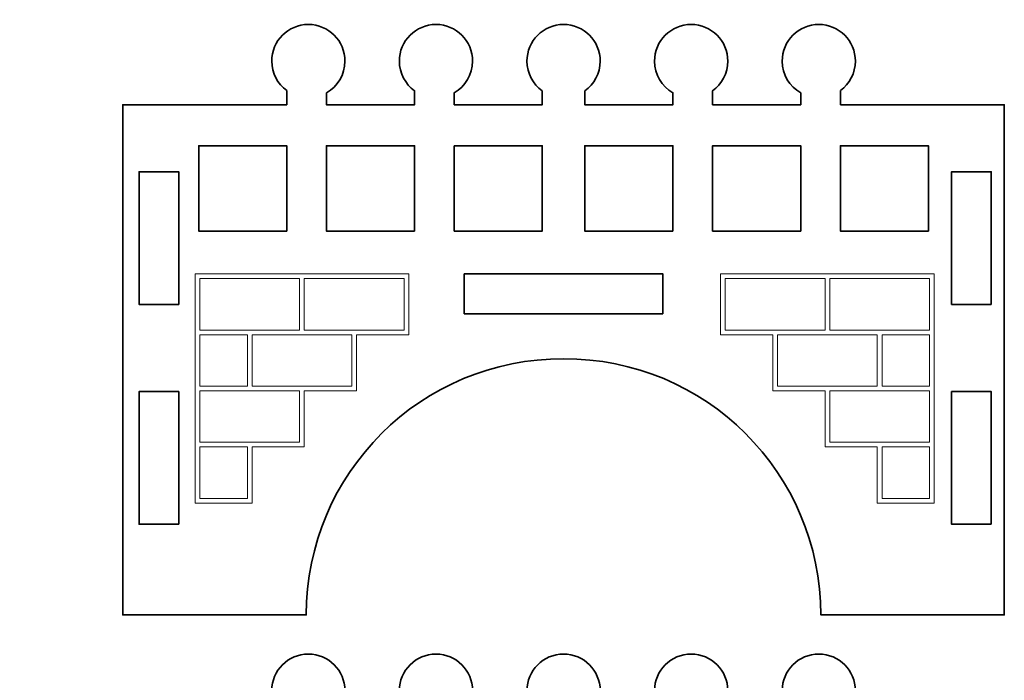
# Model space of a CAD drawing. Header units: inches. Extents: x -34.1 to 34.9, y -29.1 to 30.6.
# Tile 10 of 42: x -14.6 to -11.7, y -8.1 to -6.1. Entities that reach past the tile are written whole.
import ezdxf

# ---------------------------------------------------------------- set-up
doc = ezdxf.new("R2010")
doc.units = ezdxf.units.IN
doc.header["$MEASUREMENT"] = 0
doc.layers.add('Layer 1', color=7, linetype='Continuous')

msp = doc.modelspace()

# ---------------------------------------------------------------- linework, layer by layer
at = {"layer": 'Layer 1', "color": 242, "lineweight": 35}
for points, knots in [([(-14.5535, -9.7797), (-14.5535, -9.7797), (-15.4849, -9.7797), (-15.4849, -9.7797), (-15.4849, -9.7797), (-15.4849, -9.7864), (-15.4849, -9.7864), (-15.4849, -9.7864), (-15.4849, -9.8512), (-15.4849, -9.8512), (-15.4849, -9.877), (-15.4941, -9.8978), (-15.5056, -9.8978), (-15.5056, -9.8978), (-15.7684, -9.8978), (-15.7684, -9.8978), (-15.7757, -9.8978), (-15.7817, -9.8845), (-15.7817, -9.868), (-15.7817, -9.868), (-15.7817, -9.7864), (-15.7817, -9.7864), (-15.7817, -9.7864), (-15.8012, -9.7864), (-15.8012, -9.7864), (-15.8012, -9.7864), (-15.8012, -9.868), (-15.8012, -9.868), (-15.8012, -9.8845), (-15.8071, -9.8978), (-15.8145, -9.8978), (-15.8145, -9.8978), (-16.0754, -9.8978), (-16.0754, -9.8978), (-16.0869, -9.8978), (-16.0961, -9.877), (-16.0961, -9.8512), (-16.0961, -9.8512), (-16.0961, -9.7864), (-16.0961, -9.7864), (-16.0961, -9.7864), (-16.0961, -9.7797), (-16.0961, -9.7797), (-16.0961, -9.7797), (-16.8758, -9.7797), (-16.8758, -9.7797), (-16.853, -9.7558), (-16.8147, -9.7082), (-16.8289, -9.6783), (-16.8388, -9.6576), (-17.1809, -9.622), (-17.17, -9.5536), (-17.1646, -9.5203), (-16.9796, -9.5665), (-16.7841, -9.4683), (-16.6833, -9.4177), (-16.4467, -9.2059), (-16.4751, -9.153), (-16.4826, -9.1391), (-16.9482, -9.1514), (-16.9219, -9.0213), (-16.9191, -9.0074), (-16.6912, -8.9482), (-16.7315, -8.8614), (-16.7379, -8.8475), (-17.0296, -8.8246), (-17.0095, -8.7281), (-17.0037, -8.7004), (-16.7968, -8.6601), (-16.7579, -8.6031), (-16.6606, -8.4601), (-16.8706, -8.3693), (-16.867, -8.3515), (-16.8596, -8.3148), (-16.5775, -8.3149), (-16.5587, -8.3136), (-16.4719, -8.3078), (-16.3586, -8.2859), (-16.358, -8.2613), (-16.3573, -8.2306), (-16.5318, -8.2083), (-16.5292, -8.1818), (-16.5278, -8.1679), (-16.3764, -8.1293), (-16.3871, -8.0795), (-16.3902, -8.0649), (-16.6744, -8.0101), (-16.6605, -7.9254), (-16.6555, -7.8947), (-16.5856, -7.8979), (-16.5093, -7.8701), (-16.332, -7.8057), (-16.1846, -7.5983), (-16.2259, -7.4905), (-16.2548, -7.4148), (-16.3587, -7.4346), (-16.4563, -7.3023), (-16.4608, -7.2963), (-16.5253, -7.2077), (-16.5034, -7.1824), (-16.4768, -7.1518), (-16.3681, -7.265), (-16.2423, -7.2412), (-16.1235, -7.2187), (-16.0227, -7.0801), (-16.0468, -7.0005), (-16.0568, -6.9673), (-16.0802, -6.9668), (-16.1951, -6.8667), (-16.2861, -6.7874), (-16.2846, -6.7657), (-16.2809, -6.7576), (-16.2709, -6.7354), (-16.2162, -6.7546), (-16.1893, -6.7198), (-16.1699, -6.6946), (-16.1886, -6.6716), (-16.1719, -6.6529), (-16.142, -6.6196), (-16.0698, -6.6795), (-15.9988, -6.6486), (-15.9594, -6.6314), (-15.9262, -6.5888), (-15.9232, -6.5468), (-15.9186, -6.4831), (-15.985, -6.446), (-15.9697, -6.4173), (-15.9548, -6.3892), (-15.8909, -6.4246), (-15.8476, -6.3911), (-15.8241, -6.3731), (-15.812, -6.2229), (-15.7816, -6.1306), (-15.7816, -6.1306), (-15.7816, -7.919), (-15.7816, -7.919), (-15.7816, -7.919), (-15.6634, -7.919), (-15.6634, -7.919), (-15.6634, -7.919), (-15.6634, -6.1357), (-15.6634, -6.1357), (-15.6339, -6.2281), (-15.6269, -6.3725), (-15.6147, -6.3887), (-15.5825, -6.4316), (-15.5254, -6.4434), (-15.4806, -6.4527), (-15.3931, -6.4709), (-15.3414, -6.4464), (-15.3299, -6.4691), (-15.3183, -6.492), (-15.3568, -6.5451), (-15.3989, -6.5741), (-15.4405, -6.6028), (-15.4907, -6.6115), (-15.5041, -6.6534), (-15.5157, -6.6897), (-15.49, -6.7393), (-15.454, -6.7537), (-15.4197, -6.7675), (-15.3941, -6.7354), (-15.3357, -6.7421), (-15.2995, -6.7462), (-15.2525, -6.765), (-15.2504, -6.7886), (-15.2479, -6.8159), (-15.2986, -6.8292), (-15.3609, -6.8836), (-15.3737, -6.8949), (-15.4982, -7.0057), (-15.471, -7.0789), (-15.4402, -7.1617), (-15.2589, -7.1535), (-15.25, -7.1706), (-15.2247, -7.2192), (-15.3796, -7.3386), (-15.3803, -7.3606), (-15.3825, -7.4289), (-15.2076, -7.4783), (-15.2038, -7.4944), (-15.1977, -7.5204), (-15.2466, -7.5599), (-15.295, -7.5778), (-15.3627, -7.6029), (-15.4127, -7.5795), (-15.4191, -7.5953), (-15.4405, -7.6485), (-15.1444, -7.7714), (-15.1437, -7.8163), (-15.1433, -7.8432), (-15.1786, -7.8567), (-15.1728, -7.8764), (-15.1658, -7.9002), (-14.9979, -7.9187), (-14.9925, -7.9617), (-14.9832, -8.0353), (-15.328, -8.0842), (-15.2853, -8.1925), (-15.2525, -8.2754), (-14.8306, -8.1625), (-14.816, -8.1886), (-14.7837, -8.2463), (-14.9876, -8.3492), (-14.9867, -8.3631), (-14.9855, -8.3805), (-14.8276, -8.4379), (-14.8277, -8.4717), (-14.8277, -8.559), (-15.2435, -8.5417), (-15.2426, -8.6132), (-15.2422, -8.6474), (-14.9706, -8.6999), (-14.8703, -8.7102), (-14.7468, -8.7228), (-14.692, -8.7146), (-14.684, -8.7392), (-14.6659, -8.7947), (-14.8292, -8.8664), (-14.8298, -8.8802), (-14.8314, -8.9163), (-14.6002, -8.9768), (-14.5946, -9.0025), (-14.5869, -9.0385), (-14.6885, -9.1024), (-14.7969, -9.1374), (-15.0001, -9.2029), (-15.1521, -9.1425), (-15.1806, -9.2046), (-15.1988, -9.2444), (-15.1461, -9.4209), (-14.8282, -9.3913), (-14.6651, -9.3761), (-14.5666, -9.3049), (-14.546, -9.3349), (-14.5079, -9.3905), (-14.6762, -9.5032), (-14.6765, -9.5232), (-14.6769, -9.5549), (-14.6214, -9.5667), (-14.6244, -9.592), (-14.6278, -9.6195), (-14.6971, -9.6346), (-14.7373, -9.639), (-14.8084, -9.6469), (-14.8492, -9.6281), (-14.8529, -9.637), (-14.8597, -9.6536), (-14.7283, -9.7528), (-14.5535, -9.7797)], [0, 0, 0, 0, 0.012048, 0.012048, 0.012048, 0.024096, 0.024096, 0.024096, 0.036145, 0.036145, 0.036145, 0.048193, 0.048193, 0.048193, 0.060241, 0.060241, 0.060241, 0.072289, 0.072289, 0.072289, 0.084337, 0.084337, 0.084337, 0.096386, 0.096386, 0.096386, 0.108434, 0.108434, 0.108434, 0.120482, 0.120482, 0.120482, 0.13253, 0.13253, 0.13253, 0.144578, 0.144578, 0.144578, 0.156627, 0.156627, 0.156627, 0.168675, 0.168675, 0.168675, 0.180723, 0.180723, 0.180723, 0.192771, 0.192771, 0.192771, 0.204819, 0.204819, 0.204819, 0.216867, 0.216867, 0.216867, 0.228916, 0.228916, 0.228916, 0.240964, 0.240964, 0.240964, 0.253012, 0.253012, 0.253012, 0.26506, 0.26506, 0.26506, 0.277108, 0.277108, 0.277108, 0.289157, 0.289157, 0.289157, 0.301205, 0.301205, 0.301205, 0.313253, 0.313253, 0.313253, 0.325301, 0.325301, 0.325301, 0.337349, 0.337349, 0.337349, 0.349398, 0.349398, 0.349398, 0.361446, 0.361446, 0.361446, 0.373494, 0.373494, 0.373494, 0.385542, 0.385542, 0.385542, 0.39759, 0.39759, 0.39759, 0.409639, 0.409639, 0.409639, 0.421687, 0.421687, 0.421687, 0.433735, 0.433735, 0.433735, 0.445783, 0.445783, 0.445783, 0.457831, 0.457831, 0.457831, 0.46988, 0.46988, 0.46988, 0.481928, 0.481928, 0.481928, 0.493976, 0.493976, 0.493976, 0.506024, 0.506024, 0.506024, 0.518072, 0.518072, 0.518072, 0.53012, 0.53012, 0.53012, 0.542169, 0.542169, 0.542169, 0.554217, 0.554217, 0.554217, 0.566265, 0.566265, 0.566265, 0.578313, 0.578313, 0.578313, 0.590361, 0.590361, 0.590361, 0.60241, 0.60241, 0.60241, 0.614458, 0.614458, 0.614458, 0.626506, 0.626506, 0.626506, 0.638554, 0.638554, 0.638554, 0.650602, 0.650602, 0.650602, 0.662651, 0.662651, 0.662651, 0.674699, 0.674699, 0.674699, 0.686747, 0.686747, 0.686747, 0.698795, 0.698795, 0.698795, 0.710843, 0.710843, 0.710843, 0.722892, 0.722892, 0.722892, 0.73494, 0.73494, 0.73494, 0.746988, 0.746988, 0.746988, 0.759036, 0.759036, 0.759036, 0.771084, 0.771084, 0.771084, 0.783133, 0.783133, 0.783133, 0.795181, 0.795181, 0.795181, 0.807229, 0.807229, 0.807229, 0.819277, 0.819277, 0.819277, 0.831325, 0.831325, 0.831325, 0.843373, 0.843373, 0.843373, 0.855422, 0.855422, 0.855422, 0.86747, 0.86747, 0.86747, 0.879518, 0.879518, 0.879518, 0.891566, 0.891566, 0.891566, 0.903614, 0.903614, 0.903614, 0.915663, 0.915663, 0.915663, 0.927711, 0.927711, 0.927711, 0.939759, 0.939759, 0.939759, 0.951807, 0.951807, 0.951807, 0.963855, 0.963855, 0.963855, 0.975904, 0.975904, 0.975904, 0.987952, 0.987952, 0.987952, 1, 1, 1, 1]), ([(-12.2066, -6.3831), (-12.2066, -6.3831), (-12.2066, -6.3411), (-12.2066, -6.3411), (-12.1796, -6.3213), (-12.1621, -6.2895), (-12.1621, -6.2535), (-12.1621, -6.1934), (-12.2108, -6.1447), (-12.2709, -6.1447), (-12.3309, -6.1447), (-12.3796, -6.1934), (-12.3796, -6.2535), (-12.3796, -6.2939), (-12.3575, -6.3292), (-12.3247, -6.3479), (-12.3247, -6.3479), (-12.3247, -6.3831), (-12.3247, -6.3831), (-12.3247, -6.3831), (-12.5864, -6.3831), (-12.5864, -6.3831), (-12.5864, -6.3831), (-12.5864, -6.3415), (-12.5864, -6.3415), (-12.5591, -6.3218), (-12.5413, -6.2897), (-12.5413, -6.2535), (-12.5413, -6.1934), (-12.59, -6.1447), (-12.65, -6.1447), (-12.7101, -6.1447), (-12.7588, -6.1934), (-12.7588, -6.2535), (-12.7588, -6.2937), (-12.7369, -6.3288), (-12.7044, -6.3476), (-12.7044, -6.3476), (-12.7044, -6.3831), (-12.7044, -6.3831), (-12.7044, -6.3831), (-12.9661, -6.3831), (-12.9661, -6.3831), (-12.9661, -6.3831), (-12.9661, -6.3419), (-12.9661, -6.3419), (-12.9385, -6.3222), (-12.9204, -6.29), (-12.9204, -6.2535), (-12.9204, -6.1934), (-12.9692, -6.1447), (-13.0292, -6.1447), (-13.0893, -6.1447), (-13.138, -6.1934), (-13.138, -6.2535), (-13.138, -6.29), (-13.12, -6.3222), (-13.0924, -6.3419), (-13.0924, -6.3419), (-13.0924, -6.3831), (-13.0924, -6.3831), (-13.0924, -6.3831), (-13.3541, -6.3831), (-13.3541, -6.3831), (-13.3541, -6.3831), (-13.3541, -6.3476), (-13.3541, -6.3476), (-13.3216, -6.3288), (-13.2996, -6.2937), (-13.2996, -6.2535), (-13.2996, -6.1934), (-13.3484, -6.1447), (-13.4084, -6.1447), (-13.4685, -6.1447), (-13.5172, -6.1934), (-13.5172, -6.2535), (-13.5172, -6.2897), (-13.4994, -6.3218), (-13.4721, -6.3415), (-13.4721, -6.3415), (-13.4721, -6.3831), (-13.4721, -6.3831), (-13.4721, -6.3831), (-13.7338, -6.3831), (-13.7338, -6.3831), (-13.7338, -6.3831), (-13.7338, -6.3479), (-13.7338, -6.3479), (-13.701, -6.3292), (-13.6788, -6.2939), (-13.6788, -6.2535), (-13.6788, -6.1934), (-13.7275, -6.1447), (-13.7876, -6.1447), (-13.8477, -6.1447), (-13.8964, -6.1934), (-13.8964, -6.2535), (-13.8964, -6.2895), (-13.8788, -6.3213), (-13.8519, -6.3411), (-13.8519, -6.3411), (-13.8519, -6.3831), (-13.8519, -6.3831), (-13.8519, -6.3831), (-14.3389, -6.3831), (-14.3389, -6.3831), (-14.3389, -6.3831), (-14.3389, -7.8981), (-14.3389, -7.8981), (-14.3389, -7.8981), (-13.7938, -7.8981), (-13.7938, -7.8981), (-13.7938, -7.477), (-13.4513, -7.1355), (-13.0292, -7.1377), (-12.6072, -7.1355), (-12.2647, -7.477), (-12.2647, -7.8981), (-12.2647, -7.8981), (-11.7196, -7.8981), (-11.7196, -7.8981), (-11.7196, -7.8981), (-11.7196, -6.3831), (-11.7196, -6.3831), (-11.7196, -6.3831), (-12.2066, -6.3831), (-12.2066, -6.3831)], [0, 0, 0, 0, 0.02381, 0.02381, 0.02381, 0.047619, 0.047619, 0.047619, 0.071429, 0.071429, 0.071429, 0.095238, 0.095238, 0.095238, 0.119048, 0.119048, 0.119048, 0.142857, 0.142857, 0.142857, 0.166667, 0.166667, 0.166667, 0.190476, 0.190476, 0.190476, 0.214286, 0.214286, 0.214286, 0.238095, 0.238095, 0.238095, 0.261905, 0.261905, 0.261905, 0.285714, 0.285714, 0.285714, 0.309524, 0.309524, 0.309524, 0.333333, 0.333333, 0.333333, 0.357143, 0.357143, 0.357143, 0.380952, 0.380952, 0.380952, 0.404762, 0.404762, 0.404762, 0.428571, 0.428571, 0.428571, 0.452381, 0.452381, 0.452381, 0.47619, 0.47619, 0.47619, 0.5, 0.5, 0.5, 0.52381, 0.52381, 0.52381, 0.547619, 0.547619, 0.547619, 0.571429, 0.571429, 0.571429, 0.595238, 0.595238, 0.595238, 0.619048, 0.619048, 0.619048, 0.642857, 0.642857, 0.642857, 0.666667, 0.666667, 0.666667, 0.690476, 0.690476, 0.690476, 0.714286, 0.714286, 0.714286, 0.738095, 0.738095, 0.738095, 0.761905, 0.761905, 0.761905, 0.785714, 0.785714, 0.785714, 0.809524, 0.809524, 0.809524, 0.833333, 0.833333, 0.833333, 0.857143, 0.857143, 0.857143, 0.880952, 0.880952, 0.880952, 0.904762, 0.904762, 0.904762, 0.928571, 0.928571, 0.928571, 0.952381, 0.952381, 0.952381, 0.97619, 0.97619, 0.97619, 1, 1, 1, 1]), ([(-13.8519, -6.7581), (-13.8519, -6.7581), (-14.1135, -6.7581), (-14.1135, -6.7581), (-14.1135, -6.7581), (-14.1135, -6.5046), (-14.1135, -6.5046), (-14.1135, -6.5046), (-13.8519, -6.5046), (-13.8519, -6.5046), (-13.8519, -6.5046), (-13.8519, -6.7581), (-13.8519, -6.7581)], [0, 0, 0, 0, 0.25, 0.25, 0.25, 0.5, 0.5, 0.5, 0.75, 0.75, 0.75, 1, 1, 1, 1]), ([(-13.4721, -6.7581), (-13.4721, -6.7581), (-13.7338, -6.7581), (-13.7338, -6.7581), (-13.7338, -6.7581), (-13.7338, -6.5046), (-13.7338, -6.5046), (-13.7338, -6.5046), (-13.4721, -6.5046), (-13.4721, -6.5046), (-13.4721, -6.5046), (-13.4721, -6.7581), (-13.4721, -6.7581)], [0, 0, 0, 0, 0.25, 0.25, 0.25, 0.5, 0.5, 0.5, 0.75, 0.75, 0.75, 1, 1, 1, 1]), ([(-13.3541, -6.5046), (-13.3541, -6.5046), (-13.0924, -6.5046), (-13.0924, -6.5046), (-13.0924, -6.5046), (-13.0924, -6.7581), (-13.0924, -6.7581), (-13.0924, -6.7581), (-13.3541, -6.7581), (-13.3541, -6.7581), (-13.3541, -6.7581), (-13.3541, -6.5046), (-13.3541, -6.5046)], [0, 0, 0, 0, 0.25, 0.25, 0.25, 0.5, 0.5, 0.5, 0.75, 0.75, 0.75, 1, 1, 1, 1]), ([(-12.7044, -6.7581), (-12.7044, -6.7581), (-12.9661, -6.7581), (-12.9661, -6.7581), (-12.9661, -6.7581), (-12.9661, -6.5046), (-12.9661, -6.5046), (-12.9661, -6.5046), (-12.7044, -6.5046), (-12.7044, -6.5046), (-12.7044, -6.5046), (-12.7044, -6.7581), (-12.7044, -6.7581)], [0, 0, 0, 0, 0.25, 0.25, 0.25, 0.5, 0.5, 0.5, 0.75, 0.75, 0.75, 1, 1, 1, 1]), ([(-12.3247, -6.7581), (-12.3247, -6.7581), (-12.5864, -6.7581), (-12.5864, -6.7581), (-12.5864, -6.7581), (-12.5864, -6.5046), (-12.5864, -6.5046), (-12.5864, -6.5046), (-12.3247, -6.5046), (-12.3247, -6.5046), (-12.3247, -6.5046), (-12.3247, -6.7581), (-12.3247, -6.7581)], [0, 0, 0, 0, 0.25, 0.25, 0.25, 0.5, 0.5, 0.5, 0.75, 0.75, 0.75, 1, 1, 1, 1]), ([(-11.945, -6.7581), (-11.945, -6.7581), (-12.2066, -6.7581), (-12.2066, -6.7581), (-12.2066, -6.7581), (-12.2066, -6.5046), (-12.2066, -6.5046), (-12.2066, -6.5046), (-11.945, -6.5046), (-11.945, -6.5046), (-11.945, -6.5046), (-11.945, -6.7581), (-11.945, -6.7581)], [0, 0, 0, 0, 0.25, 0.25, 0.25, 0.5, 0.5, 0.5, 0.75, 0.75, 0.75, 1, 1, 1, 1]), ([(-14.1725, -6.9758), (-14.1725, -6.9758), (-14.2906, -6.9758), (-14.2906, -6.9758), (-14.2906, -6.9758), (-14.2906, -6.582), (-14.2906, -6.582), (-14.2906, -6.582), (-14.1725, -6.582), (-14.1725, -6.582), (-14.1725, -6.582), (-14.1725, -6.9758), (-14.1725, -6.9758)], [0, 0, 0, 0, 0.25, 0.25, 0.25, 0.5, 0.5, 0.5, 0.75, 0.75, 0.75, 1, 1, 1, 1]), ([(-11.7582, -6.9758), (-11.7582, -6.9758), (-11.8763, -6.9758), (-11.8763, -6.9758), (-11.8763, -6.9758), (-11.8763, -6.582), (-11.8763, -6.582), (-11.8763, -6.582), (-11.7582, -6.582), (-11.7582, -6.582), (-11.7582, -6.582), (-11.7582, -6.9758), (-11.7582, -6.9758)], [0, 0, 0, 0, 0.25, 0.25, 0.25, 0.5, 0.5, 0.5, 0.75, 0.75, 0.75, 1, 1, 1, 1]), ([(-12.734, -7.0035), (-12.734, -7.0035), (-13.3245, -7.0035), (-13.3245, -7.0035), (-13.3245, -7.0035), (-13.3245, -6.8854), (-13.3245, -6.8854), (-13.3245, -6.8854), (-12.734, -6.8854), (-12.734, -6.8854), (-12.734, -6.8854), (-12.734, -7.0035), (-12.734, -7.0035)], [0, 0, 0, 0, 0.25, 0.25, 0.25, 0.5, 0.5, 0.5, 0.75, 0.75, 0.75, 1, 1, 1, 1]), ([(-14.1725, -7.6285), (-14.1725, -7.6285), (-14.2906, -7.6285), (-14.2906, -7.6285), (-14.2906, -7.6285), (-14.2906, -7.2348), (-14.2906, -7.2348), (-14.2906, -7.2348), (-14.1725, -7.2348), (-14.1725, -7.2348), (-14.1725, -7.2348), (-14.1725, -7.6285), (-14.1725, -7.6285)], [0, 0, 0, 0, 0.25, 0.25, 0.25, 0.5, 0.5, 0.5, 0.75, 0.75, 0.75, 1, 1, 1, 1]), ([(-11.7582, -7.6285), (-11.7582, -7.6285), (-11.8763, -7.6285), (-11.8763, -7.6285), (-11.8763, -7.6285), (-11.8763, -7.2348), (-11.8763, -7.2348), (-11.8763, -7.2348), (-11.7582, -7.2348), (-11.7582, -7.2348), (-11.7582, -7.2348), (-11.7582, -7.6285), (-11.7582, -7.6285)], [0, 0, 0, 0, 0.25, 0.25, 0.25, 0.5, 0.5, 0.5, 0.75, 0.75, 0.75, 1, 1, 1, 1]), ([(-12.2066, -8.2526), (-12.2066, -8.2526), (-12.2066, -8.2107), (-12.2066, -8.2107), (-12.1796, -8.1909), (-12.1621, -8.159), (-12.1621, -8.123), (-12.1621, -8.0629), (-12.2108, -8.0142), (-12.2709, -8.0142), (-12.3309, -8.0142), (-12.3796, -8.0629), (-12.3796, -8.123), (-12.3796, -8.1635), (-12.3575, -8.1987), (-12.3247, -8.2175), (-12.3247, -8.2175), (-12.3247, -8.2526), (-12.3247, -8.2526), (-12.3247, -8.2526), (-12.5864, -8.2526), (-12.5864, -8.2526), (-12.5864, -8.2526), (-12.5864, -8.2111), (-12.5864, -8.2111), (-12.5591, -8.1913), (-12.5413, -8.1593), (-12.5413, -8.123), (-12.5413, -8.0629), (-12.59, -8.0142), (-12.65, -8.0142), (-12.7101, -8.0142), (-12.7588, -8.0629), (-12.7588, -8.123), (-12.7588, -8.1633), (-12.7369, -8.1983), (-12.7044, -8.2171), (-12.7044, -8.2171), (-12.7044, -8.2526), (-12.7044, -8.2526), (-12.7044, -8.2526), (-12.9661, -8.2526), (-12.9661, -8.2526), (-12.9661, -8.2526), (-12.9661, -8.2115), (-12.9661, -8.2115), (-12.9385, -8.1917), (-12.9204, -8.1595), (-12.9204, -8.123), (-12.9204, -8.0629), (-12.9692, -8.0142), (-13.0292, -8.0142), (-13.0893, -8.0142), (-13.138, -8.0629), (-13.138, -8.123), (-13.138, -8.1595), (-13.12, -8.1917), (-13.0924, -8.2115), (-13.0924, -8.2115), (-13.0924, -8.2526), (-13.0924, -8.2526), (-13.0924, -8.2526), (-13.3541, -8.2526), (-13.3541, -8.2526), (-13.3541, -8.2526), (-13.3541, -8.2171), (-13.3541, -8.2171), (-13.3216, -8.1983), (-13.2996, -8.1633), (-13.2996, -8.123), (-13.2996, -8.0629), (-13.3484, -8.0142), (-13.4084, -8.0142), (-13.4685, -8.0142), (-13.5172, -8.0629), (-13.5172, -8.123), (-13.5172, -8.1593), (-13.4994, -8.1913), (-13.4721, -8.2111), (-13.4721, -8.2111), (-13.4721, -8.2526), (-13.4721, -8.2526), (-13.4721, -8.2526), (-13.7338, -8.2526), (-13.7338, -8.2526), (-13.7338, -8.2526), (-13.7338, -8.2175), (-13.7338, -8.2175), (-13.701, -8.1987), (-13.6788, -8.1635), (-13.6788, -8.123), (-13.6788, -8.0629), (-13.7275, -8.0142), (-13.7876, -8.0142), (-13.8477, -8.0142), (-13.8964, -8.0629), (-13.8964, -8.123), (-13.8964, -8.159), (-13.8788, -8.1909), (-13.8519, -8.2107), (-13.8519, -8.2107), (-13.8519, -8.2526), (-13.8519, -8.2526), (-13.8519, -8.2526), (-14.3389, -8.2526), (-14.3389, -8.2526), (-14.3389, -8.2526), (-14.3389, -9.7677), (-14.3389, -9.7677), (-14.3389, -9.7677), (-13.7938, -9.7677), (-13.7938, -9.7677), (-13.7938, -9.3465), (-13.4513, -9.005), (-13.0292, -9.0073), (-12.6072, -9.005), (-12.2647, -9.3465), (-12.2647, -9.7677), (-12.2647, -9.7677), (-11.7196, -9.7677), (-11.7196, -9.7677), (-11.7196, -9.7677), (-11.7196, -8.2526), (-11.7196, -8.2526), (-11.7196, -8.2526), (-12.2066, -8.2526), (-12.2066, -8.2526)], [0, 0, 0, 0, 0.02381, 0.02381, 0.02381, 0.047619, 0.047619, 0.047619, 0.071429, 0.071429, 0.071429, 0.095238, 0.095238, 0.095238, 0.119048, 0.119048, 0.119048, 0.142857, 0.142857, 0.142857, 0.166667, 0.166667, 0.166667, 0.190476, 0.190476, 0.190476, 0.214286, 0.214286, 0.214286, 0.238095, 0.238095, 0.238095, 0.261905, 0.261905, 0.261905, 0.285714, 0.285714, 0.285714, 0.309524, 0.309524, 0.309524, 0.333333, 0.333333, 0.333333, 0.357143, 0.357143, 0.357143, 0.380952, 0.380952, 0.380952, 0.404762, 0.404762, 0.404762, 0.428571, 0.428571, 0.428571, 0.452381, 0.452381, 0.452381, 0.47619, 0.47619, 0.47619, 0.5, 0.5, 0.5, 0.52381, 0.52381, 0.52381, 0.547619, 0.547619, 0.547619, 0.571429, 0.571429, 0.571429, 0.595238, 0.595238, 0.595238, 0.619048, 0.619048, 0.619048, 0.642857, 0.642857, 0.642857, 0.666667, 0.666667, 0.666667, 0.690476, 0.690476, 0.690476, 0.714286, 0.714286, 0.714286, 0.738095, 0.738095, 0.738095, 0.761905, 0.761905, 0.761905, 0.785714, 0.785714, 0.785714, 0.809524, 0.809524, 0.809524, 0.833333, 0.833333, 0.833333, 0.857143, 0.857143, 0.857143, 0.880952, 0.880952, 0.880952, 0.904762, 0.904762, 0.904762, 0.928571, 0.928571, 0.928571, 0.952381, 0.952381, 0.952381, 0.97619, 0.97619, 0.97619, 1, 1, 1, 1])]:
    msp.add_open_spline(points, degree=3, knots=knots, dxfattribs=at)
at = {"layer": 'Layer 1', "color": 177, "lineweight": 18}
for points, knots in [([(-14.1243, -7.566), (-14.1243, -7.566), (-13.955, -7.566), (-13.955, -7.566), (-13.955, -7.566), (-13.955, -7.3993), (-13.955, -7.3993), (-13.955, -7.3993), (-13.7996, -7.3993), (-13.7996, -7.3993), (-13.7996, -7.3993), (-13.7996, -7.2326), (-13.7996, -7.2326), (-13.7996, -7.2326), (-13.6442, -7.2326), (-13.6442, -7.2326), (-13.6442, -7.2326), (-13.6442, -7.066), (-13.6442, -7.066), (-13.6442, -7.066), (-13.4888, -7.066), (-13.4888, -7.066), (-13.4888, -7.066), (-13.4888, -6.8854), (-13.4888, -6.8854), (-13.4888, -6.8854), (-14.1243, -6.8854), (-14.1243, -6.8854), (-14.1243, -6.8854), (-14.1243, -7.566), (-14.1243, -7.566)], [0, 0, 0, 0, 0.1, 0.1, 0.1, 0.2, 0.2, 0.2, 0.3, 0.3, 0.3, 0.4, 0.4, 0.4, 0.5, 0.5, 0.5, 0.6, 0.6, 0.6, 0.7, 0.7, 0.7, 0.8, 0.8, 0.8, 0.9, 0.9, 0.9, 1, 1, 1, 1]), ([(-14.1104, -6.8993), (-14.1104, -6.8993), (-13.8135, -6.8993), (-13.8135, -6.8993), (-13.8135, -6.8993), (-13.8135, -7.0521), (-13.8135, -7.0521), (-13.8135, -7.0521), (-13.955, -7.0521), (-13.955, -7.0521), (-13.955, -7.0521), (-13.9689, -7.0521), (-13.9689, -7.0521), (-13.9689, -7.0521), (-14.1104, -7.0521), (-14.1104, -7.0521), (-14.1104, -7.0521), (-14.1104, -6.8993), (-14.1104, -6.8993)], [0, 0, 0, 0, 0.166667, 0.166667, 0.166667, 0.333333, 0.333333, 0.333333, 0.5, 0.5, 0.5, 0.666667, 0.666667, 0.666667, 0.833333, 0.833333, 0.833333, 1, 1, 1, 1]), ([(-13.7996, -6.8993), (-13.7996, -6.8993), (-13.5027, -6.8993), (-13.5027, -6.8993), (-13.5027, -6.8993), (-13.5027, -7.0521), (-13.5027, -7.0521), (-13.5027, -7.0521), (-13.6442, -7.0521), (-13.6442, -7.0521), (-13.6442, -7.0521), (-13.7996, -7.0521), (-13.7996, -7.0521), (-13.7996, -7.0521), (-13.7996, -6.8993), (-13.7996, -6.8993)], [0, 0, 0, 0, 0.2, 0.2, 0.2, 0.4, 0.4, 0.4, 0.6, 0.6, 0.6, 0.8, 0.8, 0.8, 1, 1, 1, 1]), ([(-12.5631, -6.8854), (-12.5631, -6.8854), (-12.5631, -7.066), (-12.5631, -7.066), (-12.5631, -7.066), (-12.4077, -7.066), (-12.4077, -7.066), (-12.4077, -7.066), (-12.4077, -7.2326), (-12.4077, -7.2326), (-12.4077, -7.2326), (-12.2523, -7.2326), (-12.2523, -7.2326), (-12.2523, -7.2326), (-12.2523, -7.3993), (-12.2523, -7.3993), (-12.2523, -7.3993), (-12.0969, -7.3993), (-12.0969, -7.3993), (-12.0969, -7.3993), (-12.0969, -7.566), (-12.0969, -7.566), (-12.0969, -7.566), (-11.9276, -7.566), (-11.9276, -7.566), (-11.9276, -7.566), (-11.9276, -6.8854), (-11.9276, -6.8854), (-11.9276, -6.8854), (-12.5631, -6.8854), (-12.5631, -6.8854)], [0, 0, 0, 0, 0.1, 0.1, 0.1, 0.2, 0.2, 0.2, 0.3, 0.3, 0.3, 0.4, 0.4, 0.4, 0.5, 0.5, 0.5, 0.6, 0.6, 0.6, 0.7, 0.7, 0.7, 0.8, 0.8, 0.8, 0.9, 0.9, 0.9, 1, 1, 1, 1]), ([(-12.5492, -7.0521), (-12.5492, -7.0521), (-12.5492, -6.8993), (-12.5492, -6.8993), (-12.5492, -6.8993), (-12.2523, -6.8993), (-12.2523, -6.8993), (-12.2523, -6.8993), (-12.2523, -7.0521), (-12.2523, -7.0521), (-12.2523, -7.0521), (-12.4077, -7.0521), (-12.4077, -7.0521), (-12.4077, -7.0521), (-12.5492, -7.0521), (-12.5492, -7.0521)], [0, 0, 0, 0, 0.2, 0.2, 0.2, 0.4, 0.4, 0.4, 0.6, 0.6, 0.6, 0.8, 0.8, 0.8, 1, 1, 1, 1]), ([(-11.9415, -7.0521), (-11.9415, -7.0521), (-12.083, -7.0521), (-12.083, -7.0521), (-12.083, -7.0521), (-12.0969, -7.0521), (-12.0969, -7.0521), (-12.0969, -7.0521), (-12.2384, -7.0521), (-12.2384, -7.0521), (-12.2384, -7.0521), (-12.2384, -6.8993), (-12.2384, -6.8993), (-12.2384, -6.8993), (-11.9415, -6.8993), (-11.9415, -6.8993), (-11.9415, -6.8993), (-11.9415, -7.0521), (-11.9415, -7.0521)], [0, 0, 0, 0, 0.166667, 0.166667, 0.166667, 0.333333, 0.333333, 0.333333, 0.5, 0.5, 0.5, 0.666667, 0.666667, 0.666667, 0.833333, 0.833333, 0.833333, 1, 1, 1, 1]), ([(-14.1104, -7.066), (-14.1104, -7.066), (-13.9689, -7.066), (-13.9689, -7.066), (-13.9689, -7.066), (-13.9689, -7.2187), (-13.9689, -7.2187), (-13.9689, -7.2187), (-14.1104, -7.2187), (-14.1104, -7.2187), (-14.1104, -7.2187), (-14.1104, -7.066), (-14.1104, -7.066)], [0, 0, 0, 0, 0.25, 0.25, 0.25, 0.5, 0.5, 0.5, 0.75, 0.75, 0.75, 1, 1, 1, 1]), ([(-13.6581, -7.066), (-13.6581, -7.066), (-13.6581, -7.2187), (-13.6581, -7.2187), (-13.6581, -7.2187), (-13.7996, -7.2187), (-13.7996, -7.2187), (-13.7996, -7.2187), (-13.955, -7.2187), (-13.955, -7.2187), (-13.955, -7.2187), (-13.955, -7.066), (-13.955, -7.066), (-13.955, -7.066), (-13.8135, -7.066), (-13.8135, -7.066), (-13.8135, -7.066), (-13.7996, -7.066), (-13.7996, -7.066), (-13.7996, -7.066), (-13.6581, -7.066), (-13.6581, -7.066)], [0, 0, 0, 0, 0.142857, 0.142857, 0.142857, 0.285714, 0.285714, 0.285714, 0.428571, 0.428571, 0.428571, 0.571429, 0.571429, 0.571429, 0.714286, 0.714286, 0.714286, 0.857143, 0.857143, 0.857143, 1, 1, 1, 1]), ([(-12.3938, -7.2187), (-12.3938, -7.2187), (-12.3938, -7.066), (-12.3938, -7.066), (-12.3938, -7.066), (-12.2523, -7.066), (-12.2523, -7.066), (-12.2523, -7.066), (-12.2384, -7.066), (-12.2384, -7.066), (-12.2384, -7.066), (-12.0969, -7.066), (-12.0969, -7.066), (-12.0969, -7.066), (-12.0969, -7.2187), (-12.0969, -7.2187), (-12.0969, -7.2187), (-12.2523, -7.2187), (-12.2523, -7.2187), (-12.2523, -7.2187), (-12.3938, -7.2187), (-12.3938, -7.2187)], [0, 0, 0, 0, 0.142857, 0.142857, 0.142857, 0.285714, 0.285714, 0.285714, 0.428571, 0.428571, 0.428571, 0.571429, 0.571429, 0.571429, 0.714286, 0.714286, 0.714286, 0.857143, 0.857143, 0.857143, 1, 1, 1, 1]), ([(-11.9415, -7.2187), (-11.9415, -7.2187), (-12.083, -7.2187), (-12.083, -7.2187), (-12.083, -7.2187), (-12.083, -7.066), (-12.083, -7.066), (-12.083, -7.066), (-11.9415, -7.066), (-11.9415, -7.066), (-11.9415, -7.066), (-11.9415, -7.2187), (-11.9415, -7.2187)], [0, 0, 0, 0, 0.25, 0.25, 0.25, 0.5, 0.5, 0.5, 0.75, 0.75, 0.75, 1, 1, 1, 1]), ([(-14.1104, -7.2326), (-14.1104, -7.2326), (-13.9689, -7.2326), (-13.9689, -7.2326), (-13.9689, -7.2326), (-13.955, -7.2326), (-13.955, -7.2326), (-13.955, -7.2326), (-13.8135, -7.2326), (-13.8135, -7.2326), (-13.8135, -7.2326), (-13.8135, -7.3854), (-13.8135, -7.3854), (-13.8135, -7.3854), (-13.955, -7.3854), (-13.955, -7.3854), (-13.955, -7.3854), (-14.1104, -7.3854), (-14.1104, -7.3854), (-14.1104, -7.3854), (-14.1104, -7.2326), (-14.1104, -7.2326)], [0, 0, 0, 0, 0.142857, 0.142857, 0.142857, 0.285714, 0.285714, 0.285714, 0.428571, 0.428571, 0.428571, 0.571429, 0.571429, 0.571429, 0.714286, 0.714286, 0.714286, 0.857143, 0.857143, 0.857143, 1, 1, 1, 1]), ([(-11.9415, -7.3854), (-11.9415, -7.3854), (-12.0969, -7.3854), (-12.0969, -7.3854), (-12.0969, -7.3854), (-12.2384, -7.3854), (-12.2384, -7.3854), (-12.2384, -7.3854), (-12.2384, -7.2326), (-12.2384, -7.2326), (-12.2384, -7.2326), (-12.0969, -7.2326), (-12.0969, -7.2326), (-12.0969, -7.2326), (-12.083, -7.2326), (-12.083, -7.2326), (-12.083, -7.2326), (-11.9415, -7.2326), (-11.9415, -7.2326), (-11.9415, -7.2326), (-11.9415, -7.3854), (-11.9415, -7.3854)], [0, 0, 0, 0, 0.142857, 0.142857, 0.142857, 0.285714, 0.285714, 0.285714, 0.428571, 0.428571, 0.428571, 0.571429, 0.571429, 0.571429, 0.714286, 0.714286, 0.714286, 0.857143, 0.857143, 0.857143, 1, 1, 1, 1]), ([(-14.1104, -7.3993), (-14.1104, -7.3993), (-13.9689, -7.3993), (-13.9689, -7.3993), (-13.9689, -7.3993), (-13.9689, -7.5521), (-13.9689, -7.5521), (-13.9689, -7.5521), (-14.1104, -7.5521), (-14.1104, -7.5521), (-14.1104, -7.5521), (-14.1104, -7.3993), (-14.1104, -7.3993)], [0, 0, 0, 0, 0.25, 0.25, 0.25, 0.5, 0.5, 0.5, 0.75, 0.75, 0.75, 1, 1, 1, 1]), ([(-11.9415, -7.5521), (-11.9415, -7.5521), (-12.083, -7.5521), (-12.083, -7.5521), (-12.083, -7.5521), (-12.083, -7.3993), (-12.083, -7.3993), (-12.083, -7.3993), (-11.9415, -7.3993), (-11.9415, -7.3993), (-11.9415, -7.3993), (-11.9415, -7.5521), (-11.9415, -7.5521)], [0, 0, 0, 0, 0.25, 0.25, 0.25, 0.5, 0.5, 0.5, 0.75, 0.75, 0.75, 1, 1, 1, 1])]:
    msp.add_open_spline(points, degree=3, knots=knots, dxfattribs=at)

doc.saveas('drawing.dxf')
